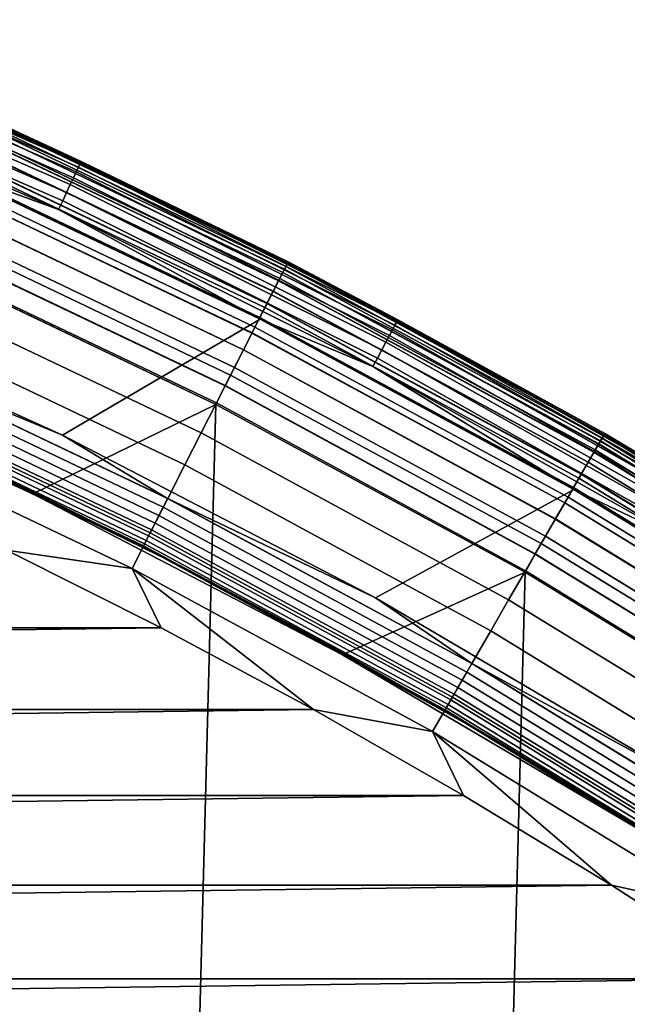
# Model space of a CAD drawing. Header units: metres. Extents: x -22 to 244, y -22 to 22.
# Tile 68 of 154: x 8.92 to 10.82, y 16.83 to 19.91. Entities that reach past the tile are written whole.
import ezdxf

# ---------------------------------------------------------------- set-up
doc = ezdxf.new("R2010")
doc.units = ezdxf.units.M
doc.layers.add('solid_10_151_023_XXX', color=7, linetype='CONTINUOUS')

msp = doc.modelspace()

# ---------------------------------------------------------------- linework, layer by layer
at = {"layer": 'solid_10_151_023_XXX'}
for points in [[(8.09147, 19.895851, 213.359375), (9.104955, 19.452932, 213.359375), (9.098006, 19.438087, 213.332565), (8.085295, 19.880669, 213.332565)], [(8.095987, 19.906961, 213.388412), (9.110039, 19.463795, 213.388412), (9.104955, 19.452932, 213.359375), (8.09147, 19.895851, 213.359375)], [(8.098737, 19.913721, 213.418961), (9.113132, 19.470404, 213.418961), (9.110039, 19.463795, 213.388412), (8.095987, 19.906961, 213.388412)], [(8.098737, 19.913721, 213.418961), (8.744838, 19.641228, 213.449997), (9.113132, 19.470404, 213.418961)], [(8.077615, 19.861784, 213.30867), (9.089365, 19.419624, 213.30867), (9.079243, 19.397999, 213.288254), (8.06862, 19.839666, 213.288254)], [(8.085295, 19.880669, 213.332565), (9.098006, 19.438087, 213.332565), (9.089365, 19.419624, 213.30867), (8.077615, 19.861784, 213.30867)], [(8.06862, 19.839666, 213.288254), (9.079243, 19.397999, 213.288254), (9.067891, 19.373745, 213.27182), (8.058532, 19.814861, 213.27182)], [(8.058532, 19.814861, 213.27182), (9.067891, 19.373745, 213.27182), (9.055589, 19.34746, 213.259796), (8.047599, 19.787977, 213.259796)], [(8.047599, 19.787977, 213.259796), (9.055589, 19.34746, 213.259796), (9.04264, 19.319796, 213.252457), (8.036091, 19.759682, 213.252457)], [(8.036091, 19.759682, 213.252457), (9.04264, 19.319796, 213.252457), (8.666456, 19.457197, 213.25)], [(8.720918, 19.587502, 269.121063), (9.734097, 19.10424, 269.121063), (9.748878, 19.133253, 268.999603), (8.734161, 19.617249, 268.999603)], [(8.737902, 19.625648, 1.170527), (9.753054, 19.141445, 1.170527), (9.743494, 19.122684, 1.108537), (8.729337, 19.606411, 1.108537)], [(8.729439, 19.60664, 212.49086), (9.743608, 19.122906, 212.49086), (9.75313, 19.141596, 212.428833), (8.73797, 19.625803, 212.428833)], [(8.734161, 19.617249, 268.999603), (9.748878, 19.133253, 268.999603), (9.757812, 19.150784, 268.875427), (8.742164, 19.635221, 268.875427)], [(8.743098, 19.63732, 1.234737), (9.758854, 19.152828, 1.234737), (9.753054, 19.141445, 1.170527), (8.737902, 19.625648, 1.170527)], [(8.73797, 19.625803, 212.428833), (9.75313, 19.141596, 212.428833), (9.758892, 19.152905, 212.364609), (8.743133, 19.637398, 212.364609)], [(8.742164, 19.635221, 268.875427), (9.757812, 19.150784, 268.875427), (9.760793, 19.156641, 268.75), (8.744835, 19.641228, 268.75)], [(9.758854, 19.152828, 1.234737), (8.743098, 19.63732, 1.234737), (8.744838, 19.641228, 1.3), (9.760796, 19.156641, 1.3)], [(8.743133, 19.637398, 212.364609), (9.758892, 19.152905, 212.364609), (9.760796, 19.156641, 212.300003), (8.744838, 19.641228, 212.300003)], [(8.744835, 19.641228, 268.75), (9.760793, 19.156641, 268.75), (9.760796, 19.156641, 213.449997), (8.744838, 19.641228, 213.449997)], [(9.760796, 19.156641, 1.3), (8.744838, 19.641228, 1.3), (8.744838, 19.641228, 212.300003), (9.760796, 19.156641, 212.300003)], [(9.113132, 19.470404, 213.418961), (8.744838, 19.641228, 213.449997), (9.760796, 19.156641, 213.449997)], [(8.702579, 19.54631, 269.238434), (9.713627, 19.064066, 269.238434), (9.734097, 19.10424, 269.121063), (8.720918, 19.587502, 269.121063)], [(8.729337, 19.606411, 1.108537), (9.743494, 19.122684, 1.108537), (9.73034, 19.096867, 1.04983), (8.717551, 19.579941, 1.04983)], [(8.717685, 19.58024, 212.549606), (9.730488, 19.097158, 212.549606), (9.743608, 19.122906, 212.49086), (8.729439, 19.60664, 212.49086)], [(8.717551, 19.579941, 1.04983), (9.73034, 19.096867, 1.04983), (9.713816, 19.064436, 0.995412), (8.702747, 19.546692, 0.995412)], [(8.702909, 19.547054, 212.604065), (9.713997, 19.064791, 212.604065), (9.730488, 19.097158, 212.549606), (8.717685, 19.58024, 212.549606)], [(8.679345, 19.494127, 269.350433), (9.687694, 19.01317, 269.350433), (9.713627, 19.064066, 269.238434), (8.702579, 19.54631, 269.238434)], [(8.702747, 19.546692, 0.995412), (9.713816, 19.064436, 0.995412), (9.694205, 19.025949, 0.946215), (8.685179, 19.507231, 0.946215)], [(8.685367, 19.507652, 212.65332), (9.694415, 19.026361, 212.65332), (9.713997, 19.064791, 212.604065), (8.702909, 19.547054, 212.604065)], [(8.651472, 19.431524, 269.455841), (9.656583, 18.95211, 269.455841), (9.687694, 19.01317, 269.350433), (8.679345, 19.494127, 269.350433)], [(8.685179, 19.507231, 0.946215), (9.694205, 19.025949, 0.946215), (9.671845, 18.982065, 0.903084), (8.665146, 19.462236, 0.903084)], [(8.665357, 19.462709, 212.696518), (9.672081, 18.982527, 212.696518), (9.694415, 19.026361, 212.65332), (8.685367, 19.507652, 212.65332)], [(8.665146, 19.462236, 0.903084), (9.671845, 18.982065, 0.903084), (9.647118, 18.933535, 0.866758), (8.642992, 19.412477, 0.866758)], [(8.643223, 19.412996, 212.73291), (9.647375, 18.93404, 212.73291), (9.672081, 18.982527, 212.696518), (8.665357, 19.462709, 212.696518)], [(9.110039, 19.463795, 213.388412), (10.099932, 18.969013, 213.388412), (10.094296, 18.958429, 213.359375), (9.104955, 19.452932, 213.359375)], [(9.113132, 19.470404, 213.418961), (10.103361, 18.975454, 213.418961), (10.099932, 18.969013, 213.388412), (9.110039, 19.463795, 213.388412)], [(9.113132, 19.470404, 213.418961), (9.760796, 19.156641, 213.449997), (10.103361, 18.975454, 213.418961)], [(9.055339, 18.614264, 213.25), (8.051414, 19.069994, 213.25), (8.666456, 19.457197, 213.25), (9.673222, 18.976795, 213.25)], [(8.619266, 19.359188, 269.553528), (9.620635, 18.881559, 269.553528), (9.656583, 18.95211, 269.455841), (8.651472, 19.431524, 269.455841)], [(9.04264, 19.319796, 213.252457), (9.673222, 18.976795, 213.25), (8.666456, 19.457197, 213.25)], [(9.098006, 19.438087, 213.332565), (10.086592, 18.94396, 213.332565), (10.077011, 18.925966, 213.30867), (9.089365, 19.419624, 213.30867)], [(9.104955, 19.452932, 213.359375), (10.094296, 18.958429, 213.359375), (10.086592, 18.94396, 213.332565), (9.098006, 19.438087, 213.332565)], [(8.642992, 19.412477, 0.866758), (9.647118, 18.933535, 0.866758), (9.620448, 18.881193, 0.83786), (8.619099, 19.358812, 0.83786)], [(8.619345, 19.359364, 212.761887), (9.620723, 18.881731, 212.761887), (9.647375, 18.93404, 212.73291), (8.643223, 19.412996, 212.73291)], [(9.089365, 19.419624, 213.30867), (10.077011, 18.925966, 213.30867), (10.065789, 18.90489, 213.288254), (9.079243, 19.397999, 213.288254)], [(9.067891, 19.373745, 213.27182), (10.053204, 18.881254, 213.27182), (10.039565, 18.855637, 213.259796), (9.055589, 19.34746, 213.259796)], [(9.079243, 19.397999, 213.288254), (10.065789, 18.90489, 213.288254), (10.053204, 18.881254, 213.27182), (9.067891, 19.373745, 213.27182)], [(8.583079, 19.277912, 269.642365), (9.580245, 18.80229, 269.642365), (9.620635, 18.881559, 269.553528), (8.619266, 19.359188, 269.553528)], [(8.619099, 19.358812, 0.83786), (9.620448, 18.881193, 0.83786), (9.592293, 18.825935, 0.816885), (8.593874, 19.302156, 0.816885)], [(8.594131, 19.302734, 212.782944), (9.59258, 18.826498, 212.782944), (9.620723, 18.881731, 212.761887), (8.619345, 19.359364, 212.761887)], [(9.055589, 19.34746, 213.259796), (10.039565, 18.855637, 213.259796), (10.025208, 18.828674, 213.252457), (9.04264, 19.319796, 213.252457)], [(9.04264, 19.319796, 213.252457), (10.025208, 18.828674, 213.252457), (9.673222, 18.976795, 213.25)], [(8.543311, 19.188591, 269.721405), (9.535856, 18.715172, 269.721405), (9.580245, 18.80229, 269.642365), (8.583079, 19.277912, 269.642365)], [(8.593874, 19.302156, 0.816885), (9.592293, 18.825935, 0.816885), (9.563135, 18.768709, 0.804193), (8.56775, 19.243483, 0.804193)], [(8.568014, 19.244076, 212.795715), (9.563429, 18.769287, 212.795715), (9.59258, 18.826498, 212.782944), (8.594131, 19.302734, 212.782944)], [(8.56775, 19.243483, 0.804193), (9.563135, 18.768709, 0.804193), (9.534631, 18.710712, 0.8), (8.542211, 19.184122, 0.8)], [(8.568014, 19.244076, 212.795715), (8.542229, 19.184114, 212.800003), (9.534645, 18.710705, 212.800003), (9.563429, 18.769287, 212.795715)], [(7.526386, -19.604935, 0.8), (8.542211, 19.184122, 0.8), (9.534631, 18.710712, 0.8), (8.542233, -19.184113, 0.8)], [(8.962178, 18.430468, 212.800003), (9.534645, 18.710705, 212.800003), (8.542229, 19.184114, 212.800003), (7.968544, 18.88134, 212.800003)], [(8.500398, 19.092205, 269.789795), (9.487957, 18.621164, 269.789795), (9.535856, 18.715172, 269.721405), (8.543311, 19.188591, 269.721405)], [(9.757812, 19.150784, 268.875427), (10.746713, 18.613853, 268.875427), (10.749997, 18.619549, 268.75), (9.760793, 19.156641, 268.75)], [(10.747861, 18.615841, 1.234737), (9.758854, 19.152828, 1.234737), (9.760796, 19.156641, 1.3), (10.75, 18.619547, 1.3)], [(9.758892, 19.152905, 212.364609), (10.747904, 18.615915, 212.364609), (10.75, 18.619547, 212.300003), (9.760796, 19.156641, 212.300003)], [(9.760793, 19.156641, 268.75), (10.749997, 18.619549, 268.75), (10.75, 18.619547, 213.449997), (9.760796, 19.156641, 213.449997)], [(10.75, 18.619547, 1.3), (9.760796, 19.156641, 1.3), (9.760796, 19.156641, 212.300003), (10.75, 18.619547, 212.300003)], [(10.103361, 18.975454, 213.418961), (9.760796, 19.156641, 213.449997), (10.75, 18.619547, 213.449997)], [(9.743494, 19.122684, 1.108537), (10.730945, 18.586542, 1.108537), (10.716457, 18.561449, 1.04983), (9.73034, 19.096867, 1.04983)], [(9.730488, 19.097158, 212.549606), (10.71662, 18.561731, 212.549606), (10.73107, 18.586758, 212.49086), (9.743608, 19.122906, 212.49086)], [(9.734097, 19.10424, 269.121063), (10.720595, 18.568615, 269.121063), (10.736876, 18.596813, 268.999603), (9.748878, 19.133253, 268.999603)], [(9.753054, 19.141445, 1.170527), (10.741473, 18.604776, 1.170527), (10.730945, 18.586542, 1.108537), (9.743494, 19.122684, 1.108537)], [(9.743608, 19.122906, 212.49086), (10.73107, 18.586758, 212.49086), (10.741557, 18.604923, 212.428833), (9.75313, 19.141596, 212.428833)], [(9.748878, 19.133253, 268.999603), (10.736876, 18.596813, 268.999603), (10.746713, 18.613853, 268.875427), (9.757812, 19.150784, 268.875427)], [(9.758854, 19.152828, 1.234737), (10.747861, 18.615841, 1.234737), (10.741473, 18.604776, 1.170527), (9.753054, 19.141445, 1.170527)], [(9.75313, 19.141596, 212.428833), (10.741557, 18.604923, 212.428833), (10.747904, 18.615915, 212.364609), (9.758892, 19.152905, 212.364609)], [(8.454808, 18.989811, 269.846771), (9.437072, 18.521296, 269.846771), (9.487957, 18.621164, 269.789795), (8.500398, 19.092205, 269.789795)], [(9.713627, 19.064066, 269.238434), (10.69805, 18.529568, 269.238434), (10.720595, 18.568615, 269.121063), (9.734097, 19.10424, 269.121063)], [(9.73034, 19.096867, 1.04983), (10.716457, 18.561449, 1.04983), (10.698258, 18.529928, 0.995412), (9.713816, 19.064436, 0.995412)], [(9.713997, 19.064791, 212.604065), (10.698458, 18.530272, 212.604065), (10.71662, 18.561731, 212.549606), (9.730488, 19.097158, 212.549606)], [(8.406824, 18.882036, 213.252426), (8.051414, 19.069994, 213.25), (9.055339, 18.614264, 213.25)], [(9.687694, 19.01317, 269.350433), (10.66949, 18.480099, 269.350433), (10.69805, 18.529568, 269.238434), (9.713627, 19.064066, 269.238434)], [(9.713816, 19.064436, 0.995412), (10.698258, 18.529928, 0.995412), (10.676661, 18.492519, 0.946215), (9.694205, 19.025949, 0.946215)], [(9.694415, 19.026361, 212.65332), (10.676892, 18.49292, 212.65332), (10.698458, 18.530272, 212.604065), (9.713997, 19.064791, 212.604065)], [(9.656583, 18.95211, 269.455841), (10.635225, 18.420752, 269.455841), (10.66949, 18.480099, 269.350433), (9.687694, 19.01317, 269.350433)], [(9.694205, 19.025949, 0.946215), (10.676661, 18.492519, 0.946215), (10.652035, 18.449865, 0.903084), (9.671845, 18.982065, 0.903084)], [(9.672081, 18.982527, 212.696518), (10.652294, 18.450315, 212.696518), (10.676892, 18.49292, 212.65332), (9.694415, 19.026361, 212.65332)], [(8.407045, 18.882532, 269.891693), (9.383759, 18.416664, 269.891693), (9.437072, 18.521296, 269.846771), (8.454808, 18.989811, 269.846771)], [(10.033556, 18.105738, 213.25), (9.055339, 18.614264, 213.25), (9.673222, 18.976795, 213.25), (10.653478, 18.444332, 213.25)], [(9.671845, 18.982065, 0.903084), (10.652035, 18.449865, 0.903084), (10.624802, 18.402697, 0.866758), (9.647118, 18.933535, 0.866758)], [(9.647375, 18.93404, 212.73291), (10.625085, 18.403187, 212.73291), (10.652294, 18.450315, 212.696518), (9.672081, 18.982527, 212.696518)], [(10.025208, 18.828674, 213.252457), (10.653478, 18.444332, 213.25), (9.673222, 18.976795, 213.25)], [(10.099932, 18.969013, 213.388412), (11.063041, 18.423931, 213.388412), (11.056868, 18.413649, 213.359375), (10.094296, 18.958429, 213.359375)], [(10.103361, 18.975454, 213.418961), (11.066798, 18.430187, 213.418961), (11.063041, 18.423931, 213.388412), (10.099932, 18.969013, 213.388412)], [(10.103361, 18.975454, 213.418961), (10.75, 18.619547, 213.449997), (11.066798, 18.430187, 213.418961)], [(9.620635, 18.881559, 269.553528), (10.595634, 18.352177, 269.553528), (10.635225, 18.420752, 269.455841), (9.656583, 18.95211, 269.455841)], [(10.086592, 18.94396, 213.332565), (11.048429, 18.399597, 213.332565), (11.037935, 18.38212, 213.30867), (10.077011, 18.925966, 213.30867)], [(10.094296, 18.958429, 213.359375), (11.056868, 18.413649, 213.359375), (11.048429, 18.399597, 213.332565), (10.086592, 18.94396, 213.332565)], [(9.647118, 18.933535, 0.866758), (10.624802, 18.402697, 0.866758), (10.595428, 18.351822, 0.83786), (9.620448, 18.881193, 0.83786)], [(9.620723, 18.881731, 212.761887), (10.595732, 18.352345, 212.761887), (10.625085, 18.403187, 212.73291), (9.647375, 18.93404, 212.73291)], [(10.077011, 18.925966, 213.30867), (11.037935, 18.38212, 213.30867), (11.025643, 18.36165, 213.288254), (10.065789, 18.90489, 213.288254)], [(7.968566, 18.881332, 213.25), (8.962173, 18.430471, 213.25), (8.962178, 18.430468, 212.800003), (7.968544, 18.88134, 212.800003)], [(8.47107, 18.667912, 213.25), (8.962173, 18.430471, 213.25), (7.968566, 18.881332, 213.25)], [(8.357633, 18.771549, 269.924103), (9.328606, 18.308418, 269.924103), (9.383759, 18.416664, 269.891693), (8.407045, 18.882532, 269.891693)], [(9.36964, 18.388954, 213.25972), (8.394396, 18.854122, 213.25972), (8.406824, 18.882036, 213.252426), (9.383512, 18.41618, 213.252426)], [(9.383512, 18.41618, 213.252426), (8.406824, 18.882036, 213.252426), (9.055339, 18.614264, 213.25)], [(9.580245, 18.80229, 269.642365), (10.551151, 18.275131, 269.642365), (10.595634, 18.352177, 269.553528), (9.620635, 18.881559, 269.553528)], [(9.620448, 18.881193, 0.83786), (10.595428, 18.351822, 0.83786), (10.564421, 18.298113, 0.816885), (9.592293, 18.825935, 0.816885)], [(9.59258, 18.826498, 212.782944), (10.564736, 18.29866, 212.782944), (10.595732, 18.352345, 212.761887), (9.620723, 18.881731, 212.761887)], [(10.053204, 18.881254, 213.27182), (11.011858, 18.338692, 213.27182), (10.996918, 18.313812, 213.259796), (10.039565, 18.855637, 213.259796)], [(10.065789, 18.90489, 213.288254), (11.025643, 18.36165, 213.288254), (11.011858, 18.338692, 213.27182), (10.053204, 18.881254, 213.27182)], [(9.356458, 18.363083, 213.271713), (8.382586, 18.827597, 213.271713), (8.394396, 18.854122, 213.25972), (9.36964, 18.388954, 213.25972)], [(10.039565, 18.855637, 213.259796), (10.996918, 18.313812, 213.259796), (10.981193, 18.287624, 213.252457), (10.025208, 18.828674, 213.252457)], [(9.344292, 18.339205, 213.288101), (8.371685, 18.803114, 213.288101), (8.382586, 18.827597, 213.271713), (9.356458, 18.363083, 213.271713)], [(9.592293, 18.825935, 0.816885), (10.564421, 18.298113, 0.816885), (10.532307, 18.242491, 0.804193), (9.563135, 18.768709, 0.804193)], [(9.563429, 18.769287, 212.795715), (10.532632, 18.243053, 212.795715), (10.564736, 18.29866, 212.782944), (9.59258, 18.826498, 212.782944)], [(10.025208, 18.828674, 213.252457), (10.981193, 18.287624, 213.252457), (10.653478, 18.444332, 213.25)], [(9.33344, 18.317907, 213.308487), (8.361963, 18.781277, 213.308487), (8.371685, 18.803114, 213.288101), (9.344292, 18.339205, 213.288101)], [(9.535856, 18.715172, 269.721405), (10.502264, 18.190456, 269.721405), (10.551151, 18.275131, 269.642365), (9.580245, 18.80229, 269.642365)], [(8.307112, 18.658079, 269.943604), (9.272216, 18.197748, 269.943604), (9.328606, 18.308418, 269.924103), (8.357633, 18.771549, 269.924103)], [(9.316714, 18.285082, 213.359146), (8.346979, 18.747622, 213.359146), (8.35366, 18.762627, 213.332367), (9.324171, 18.299717, 213.332367)], [(9.324171, 18.299717, 213.332367), (8.35366, 18.762627, 213.332367), (8.361963, 18.781277, 213.308487), (9.33344, 18.317907, 213.308487)], [(9.563135, 18.768709, 0.804193), (10.532307, 18.242491, 0.804193), (10.500863, 18.186035, 0.8), (9.534631, 18.710712, 0.8)], [(9.563429, 18.769287, 212.795715), (9.534645, 18.710705, 212.800003), (10.500882, 18.186024, 212.800003), (10.532632, 18.243053, 212.795715)], [(8.339103, 18.729931, 213.418716), (9.307923, 18.267828, 213.418716), (9.306806, 18.265635, 213.449997), (8.338101, 18.727682, 213.449997)], [(8.965041, 18.435781, 213.25), (8.47107, 18.667912, 213.25), (8.338101, 18.727682, 213.449997), (9.306806, 18.265635, 213.449997)], [(8.342087, 18.736633, 213.388168), (9.311254, 18.274364, 213.388168), (9.307923, 18.267828, 213.418716), (8.339103, 18.729931, 213.418716)], [(9.311254, 18.274364, 213.388168), (8.342087, 18.736633, 213.388168), (8.346979, 18.747622, 213.359146), (9.316714, 18.285082, 213.359146)], [(8.542233, -19.184113, 0.8), (9.534631, 18.710712, 0.8), (10.500863, 18.186035, 0.8), (9.534649, -18.710705, 0.8)], [(9.930387, 17.927361, 212.800003), (10.500882, 18.186024, 212.800003), (9.534645, 18.710705, 212.800003), (8.962178, 18.430468, 212.800003)], [(9.487957, 18.621164, 269.789795), (10.449511, 18.099083, 269.789795), (10.502264, 18.190456, 269.721405), (9.535856, 18.715172, 269.721405)], [(8.47107, 18.667912, 213.25), (8.965041, 18.435781, 213.25), (8.962173, 18.430471, 213.25)], [(8.307112, 18.658079, 269.943604), (8.880068, 18.254709, 269.950012), (9.272216, 18.197748, 269.943604)], [(9.383512, 18.41618, 213.252426), (9.055339, 18.614264, 213.25), (10.033556, 18.105738, 213.25)], [(9.437072, 18.521296, 269.846771), (10.393468, 18.002014, 269.846771), (10.449511, 18.099083, 269.789795), (9.487957, 18.621164, 269.789795)], [(10.741473, 18.604776, 1.170527), (11.700451, 18.017115, 1.170527), (11.688983, 17.999454, 1.108537), (10.730945, 18.586542, 1.108537)], [(10.73107, 18.586758, 212.49086), (11.689119, 17.999664, 212.49086), (11.700543, 18.017256, 212.428833), (10.741557, 18.604923, 212.428833)], [(10.736876, 18.596813, 268.999603), (11.695443, 18.009403, 268.999603), (11.706159, 18.025904, 268.875427), (10.746713, 18.613853, 268.875427)], [(10.747861, 18.615841, 1.234737), (11.70741, 18.02783, 1.234737), (11.700451, 18.017115, 1.170527), (10.741473, 18.604776, 1.170527)], [(10.741557, 18.604923, 212.428833), (11.700543, 18.017256, 212.428833), (11.707456, 18.027901, 212.364609), (10.747904, 18.615915, 212.364609)], [(10.746713, 18.613853, 268.875427), (11.706159, 18.025904, 268.875427), (11.709736, 18.03142, 268.75), (10.749997, 18.619549, 268.75)], [(11.70741, 18.02783, 1.234737), (10.747861, 18.615841, 1.234737), (10.75, 18.619547, 1.3), (11.709739, 18.031418, 1.3)], [(10.747904, 18.615915, 212.364609), (11.707456, 18.027901, 212.364609), (11.709739, 18.031418, 212.300003), (10.75, 18.619547, 212.300003)], [(10.749997, 18.619549, 268.75), (11.709736, 18.03142, 268.75), (11.70974, 18.031418, 213.449997), (10.75, 18.619547, 213.449997)], [(11.709739, 18.031418, 1.3), (10.75, 18.619547, 1.3), (10.75, 18.619547, 212.300003), (11.709739, 18.031418, 212.300003)], [(11.066798, 18.430187, 213.418961), (10.75, 18.619547, 213.449997), (11.70974, 18.031418, 213.449997)], [(10.69805, 18.529568, 269.238434), (11.653152, 17.944281, 269.238434), (11.67771, 17.982096, 269.121063), (10.720595, 18.568615, 269.121063)], [(10.730945, 18.586542, 1.108537), (11.688983, 17.999454, 1.108537), (11.673202, 17.975155, 1.04983), (10.716457, 18.561449, 1.04983)], [(10.71662, 18.561731, 212.549606), (11.67338, 17.97543, 212.549606), (11.689119, 17.999664, 212.49086), (10.73107, 18.586758, 212.49086)], [(10.720595, 18.568615, 269.121063), (11.67771, 17.982096, 269.121063), (11.695443, 18.009403, 268.999603), (10.736876, 18.596813, 268.999603)], [(10.716457, 18.561449, 1.04983), (11.673202, 17.975155, 1.04983), (11.653378, 17.94463, 0.995412), (10.698258, 18.529928, 0.995412)], [(10.698458, 18.530272, 212.604065), (11.653596, 17.944963, 212.604065), (11.67338, 17.97543, 212.549606), (10.71662, 18.561731, 212.549606)], [(9.383759, 18.416664, 269.891693), (10.334753, 17.900316, 269.891693), (10.393468, 18.002014, 269.846771), (9.437072, 18.521296, 269.846771)], [(10.66949, 18.480099, 269.350433), (11.622041, 17.896374, 269.350433), (11.653152, 17.944281, 269.238434), (10.69805, 18.529568, 269.238434)], [(10.698258, 18.529928, 0.995412), (11.653378, 17.94463, 0.995412), (11.629852, 17.908403, 0.946215), (10.676661, 18.492519, 0.946215)], [(10.676892, 18.49292, 212.65332), (11.630105, 17.908791, 212.65332), (11.653596, 17.944963, 212.604065), (10.698458, 18.530272, 212.604065)], [(10.635225, 18.420752, 269.455841), (11.584718, 17.838902, 269.455841), (11.622041, 17.896374, 269.350433), (10.66949, 18.480099, 269.350433)], [(10.676661, 18.492519, 0.946215), (11.629852, 17.908403, 0.946215), (11.603027, 17.867096, 0.903084), (10.652035, 18.449865, 0.903084)], [(10.652294, 18.450315, 212.696518), (11.603311, 17.867531, 212.696518), (11.630105, 17.908791, 212.65332), (10.676892, 18.49292, 212.65332)], [(10.652035, 18.449865, 0.903084), (11.603027, 17.867096, 0.903084), (11.573363, 17.821417, 0.866758), (10.624802, 18.402697, 0.866758)], [(10.625085, 18.403187, 212.73291), (11.573672, 17.821892, 212.73291), (11.603311, 17.867531, 212.696518), (10.652294, 18.450315, 212.696518)], [(8.965041, 18.435781, 213.25), (9.452317, 18.190762, 213.25), (8.962173, 18.430471, 213.25)], [(8.962173, 18.430471, 213.25), (9.93035, 17.92738, 213.25), (9.930387, 17.927361, 212.800003), (8.962178, 18.430468, 212.800003)], [(9.452317, 18.190762, 213.25), (9.93035, 17.92738, 213.25), (8.962173, 18.430471, 213.25)], [(8.965041, 18.435781, 213.25), (9.306806, 18.265635, 213.449997), (9.452317, 18.190762, 213.25)], [(9.328606, 18.308418, 269.924103), (10.27401, 17.795107, 269.924103), (10.334753, 17.900316, 269.891693), (9.383759, 18.416664, 269.891693)], [(10.319202, 17.873384, 213.25972), (9.36964, 18.388954, 213.25972), (9.383512, 18.41618, 213.252426), (10.33448, 17.899845, 213.252426)], [(10.33448, 17.899845, 213.252426), (9.383512, 18.41618, 213.252426), (10.033556, 18.105738, 213.25)], [(10.983269, 17.545877, 213.25), (10.033556, 18.105738, 213.25), (10.653478, 18.444332, 213.25), (11.604541, 17.861259, 213.25)], [(10.595634, 18.352177, 269.553528), (11.541593, 17.772493, 269.553528), (11.584718, 17.838902, 269.455841), (10.635225, 18.420752, 269.455841)], [(10.981193, 18.287624, 213.252457), (11.604541, 17.861259, 213.25), (10.653478, 18.444332, 213.25)], [(10.304685, 17.848238, 213.271713), (9.356458, 18.363083, 213.271713), (9.36964, 18.388954, 213.25972), (10.319202, 17.873384, 213.25972)], [(10.624802, 18.402697, 0.866758), (11.573363, 17.821417, 0.866758), (11.541368, 17.772148, 0.83786), (10.595428, 18.351822, 0.83786)], [(10.595732, 18.352345, 212.761887), (11.541698, 17.772655, 212.761887), (11.573672, 17.821892, 212.73291), (10.625085, 18.403187, 212.73291)], [(10.291285, 17.825029, 213.288101), (9.344292, 18.339205, 213.288101), (9.356458, 18.363083, 213.271713), (10.304685, 17.848238, 213.271713)], [(10.279334, 17.804329, 213.308487), (9.33344, 18.317907, 213.308487), (9.344292, 18.339205, 213.288101), (10.291285, 17.825029, 213.288101)], [(10.551151, 18.275131, 269.642365), (11.493138, 17.69788, 269.642365), (11.541593, 17.772493, 269.553528), (10.595634, 18.352177, 269.553528)], [(10.595428, 18.351822, 0.83786), (11.541368, 17.772148, 0.83786), (11.507591, 17.720137, 0.816885), (10.564421, 18.298113, 0.816885)], [(10.564736, 18.29866, 212.782944), (11.507936, 17.720667, 212.782944), (11.541698, 17.772655, 212.761887), (10.595732, 18.352345, 212.761887)], [(9.272216, 18.197748, 269.943604), (10.211905, 17.687538, 269.943604), (10.27401, 17.795107, 269.924103), (9.328606, 18.308418, 269.924103)], [(10.260914, 17.772423, 213.359146), (9.316714, 18.285082, 213.359146), (9.324171, 18.299717, 213.332367), (10.269126, 17.786648, 213.332367)], [(10.269126, 17.786648, 213.332367), (9.324171, 18.299717, 213.332367), (9.33344, 18.317907, 213.308487), (10.279334, 17.804329, 213.308487)], [(10.564421, 18.298113, 0.816885), (11.507591, 17.720137, 0.816885), (11.472611, 17.666271, 0.804193), (10.532307, 18.242491, 0.804193)], [(10.532632, 18.243053, 212.795715), (11.472964, 17.666817, 212.795715), (11.507936, 17.720667, 212.782944), (10.564736, 18.29866, 212.782944)], [(9.307923, 18.267828, 213.418716), (10.251231, 17.755653, 213.418716), (10.25, 17.753521, 213.449997), (9.306806, 18.265635, 213.449997)], [(9.932996, 17.932804, 213.25), (9.452317, 18.190762, 213.25), (9.306806, 18.265635, 213.449997), (10.25, 17.753521, 213.449997)], [(9.311254, 18.274364, 213.388168), (10.254899, 17.762007, 213.388168), (10.251231, 17.755653, 213.418716), (9.307923, 18.267828, 213.418716)], [(10.254899, 17.762007, 213.388168), (9.311254, 18.274364, 213.388168), (9.316714, 18.285082, 213.359146), (10.260914, 17.772423, 213.359146)], [(10.502264, 18.190456, 269.721405), (11.439886, 17.615881, 269.721405), (11.493138, 17.69788, 269.642365), (10.551151, 18.275131, 269.642365)], [(9.363029, 18.011765, 269.950012), (8.880068, 18.254709, 269.950012), (-9.363023, 18.011766, 269.950012)], [(9.272216, 18.197748, 269.943604), (8.880068, 18.254709, 269.950012), (9.363029, 18.011765, 269.950012)], [(10.532307, 18.242491, 0.804193), (11.472611, 17.666271, 0.804193), (11.438317, 17.611498, 0.8), (10.500863, 18.186035, 0.8)], [(10.532632, 18.243053, 212.795715), (10.500882, 18.186024, 212.800003), (11.438336, 17.611486, 212.800003), (11.472964, 17.666817, 212.795715)], [(9.272216, 18.197748, 269.943604), (9.363029, 18.011765, 269.950012), (9.83932, 17.756062, 269.950012)], [(9.272216, 18.197748, 269.943604), (9.83932, 17.756062, 269.950012), (10.211905, 17.687538, 269.943604)], [(9.452317, 18.190762, 213.25), (9.932996, 17.932804, 213.25), (9.93035, 17.92738, 213.25)], [(9.534649, -18.710705, 0.8), (10.500863, 18.186035, 0.8), (11.438317, 17.611498, 0.8), (10.500886, -18.186022, 0.8)], [(10.870415, 17.373453, 212.800003), (11.438336, 17.611486, 212.800003), (10.500882, 18.186024, 212.800003), (9.930387, 17.927361, 212.800003)], [(10.449511, 18.099083, 269.789795), (11.382422, 17.527393, 269.789795), (11.439886, 17.615881, 269.721405), (10.502264, 18.190456, 269.721405)], [(10.33448, 17.899845, 213.252426), (10.033556, 18.105738, 213.25), (10.983269, 17.545877, 213.25)], [(10.393468, 18.002014, 269.846771), (11.321377, 17.433392, 269.846771), (11.382422, 17.527393, 269.789795), (10.449511, 18.099083, 269.789795)], [(9.363029, 18.011765, 269.950012), (-9.363023, 18.011766, 269.950012), (-9.839314, 17.756065, 269.950012)], [(9.83932, 17.756062, 269.950012), (9.363029, 18.011765, 269.950012), (-9.839314, 17.756065, 269.950012)], [(10.334753, 17.900316, 269.891693), (11.25742, 17.334906, 269.891693), (11.321377, 17.433392, 269.846771), (10.393468, 18.002014, 269.846771)], [(9.932996, 17.932804, 213.25), (10.407025, 17.661932, 213.25), (9.93035, 17.92738, 213.25)], [(9.93035, 17.92738, 213.25), (10.870432, 17.373442, 213.25), (10.870415, 17.373453, 212.800003), (9.930387, 17.927361, 212.800003)], [(10.407025, 17.661932, 213.25), (10.870432, 17.373442, 213.25), (9.93035, 17.92738, 213.25)], [(9.932996, 17.932804, 213.25), (10.25, 17.753521, 213.449997), (10.407025, 17.661932, 213.25)], [(10.27401, 17.795107, 269.924103), (11.191253, 17.233019, 269.924103), (11.25742, 17.334906, 269.891693), (10.334753, 17.900316, 269.891693)], [(11.240481, 17.308823, 213.25972), (10.319202, 17.873384, 213.25972), (10.33448, 17.899845, 213.252426), (11.257123, 17.33445, 213.252426)], [(11.257123, 17.33445, 213.252426), (10.33448, 17.899845, 213.252426), (10.983269, 17.545877, 213.25)], [(11.224668, 17.284472, 213.271713), (10.304685, 17.848238, 213.271713), (10.319202, 17.873384, 213.25972), (11.240481, 17.308823, 213.25972)], [(11.210072, 17.261995, 213.288101), (10.291285, 17.825029, 213.288101), (10.304685, 17.848238, 213.271713), (11.224668, 17.284472, 213.271713)], [(11.185934, 17.224827, 213.332367), (10.269126, 17.786648, 213.332367), (10.279334, 17.804329, 213.308487), (11.197053, 17.241949, 213.308487)], [(11.197053, 17.241949, 213.308487), (10.279334, 17.804329, 213.308487), (10.291285, 17.825029, 213.288101), (11.210072, 17.261995, 213.288101)], [(10.211905, 17.687538, 269.943604), (11.123604, 17.128847, 269.943604), (11.191253, 17.233019, 269.924103), (10.27401, 17.795107, 269.924103)], [(11.170437, 17.200964, 213.388168), (10.254899, 17.762007, 213.388168), (10.260914, 17.772423, 213.359146), (11.176989, 17.211052, 213.359146)], [(11.176989, 17.211052, 213.359146), (10.260914, 17.772423, 213.359146), (10.269126, 17.786648, 213.332367), (11.185934, 17.224827, 213.332367)], [(9.83932, 17.756062, 269.950012), (-9.839314, 17.756065, 269.950012), (-10.308693, 17.487734, 269.950012)], [(10.308699, 17.48773, 269.950012), (9.83932, 17.756062, 269.950012), (-10.308693, 17.487734, 269.950012)], [(10.211905, 17.687538, 269.943604), (9.83932, 17.756062, 269.950012), (10.308699, 17.48773, 269.950012)], [(10.251231, 17.755653, 213.418716), (11.166441, 17.194811, 213.418716), (11.1651, 17.192747, 213.449997), (10.25, 17.753521, 213.449997)], [(10.407025, 17.661932, 213.25), (10.25, 17.753521, 213.449997), (11.1651, 17.192747, 213.449997)], [(10.254899, 17.762007, 213.388168), (11.170437, 17.200964, 213.388168), (11.166441, 17.194811, 213.418716), (10.251231, 17.755653, 213.418716)], [(10.211905, 17.687538, 269.943604), (10.308699, 17.48773, 269.950012), (10.770714, 17.207024, 269.950012)], [(10.211905, 17.687538, 269.943604), (10.770714, 17.207024, 269.950012), (11.123604, 17.128847, 269.943604)], [(10.407025, 17.661932, 213.25), (10.873713, 17.378498, 213.25), (10.870432, 17.373442, 213.25)], [(10.407025, 17.661932, 213.25), (11.1651, 17.192747, 213.449997), (10.873713, 17.378498, 213.25)], [(10.500886, -18.186022, 0.8), (11.438317, 17.611498, 0.8), (12.344459, 16.988651, 0.8), (11.43834, -17.611483, 0.8)], [(10.308699, 17.48773, 269.950012), (-10.308693, 17.487734, 269.950012), (-10.770707, 17.207027, 269.950012)], [(10.770714, 17.207024, 269.950012), (10.308699, 17.48773, 269.950012), (-10.770707, 17.207027, 269.950012)], [(10.770714, 17.207024, 269.950012), (-10.770707, 17.207027, 269.950012), (-11.225076, 16.914125, 269.950012)], [(11.225082, 16.914122, 269.950012), (10.770714, 17.207024, 269.950012), (-11.225076, 16.914125, 269.950012)], [(11.123604, 17.128847, 269.943604), (10.770714, 17.207024, 269.950012), (11.225082, 16.914122, 269.950012)], [(11.225082, 16.914122, 269.950012), (-11.225076, 16.914125, 269.950012), (-11.67154, 16.609188, 269.950012)], [(11.671546, 16.609184, 269.950012), (11.225082, 16.914122, 269.950012), (-11.67154, 16.609188, 269.950012)]]:
    msp.add_3dface(points, dxfattribs=at)

doc.saveas('drawing.dxf')
